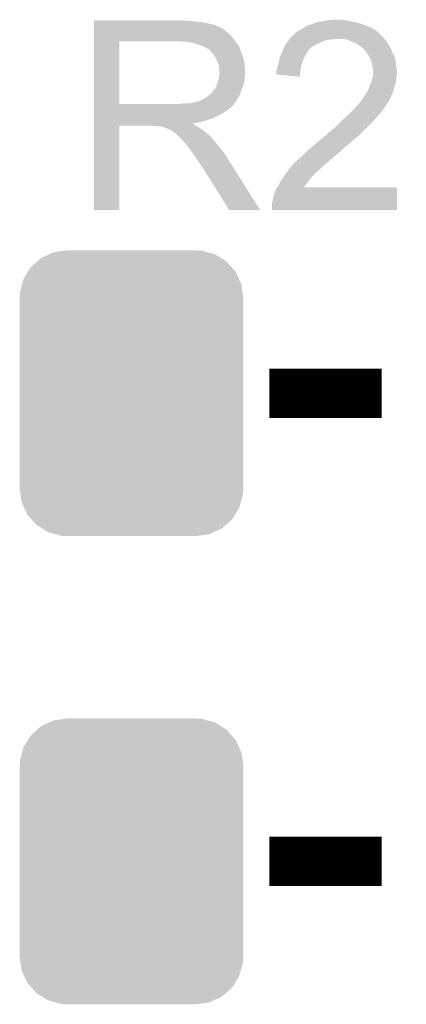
# Model space of a CAD drawing. Extents: x -1.3 to 24.2, y -3.9 to 53.4.
# Tile 52 of 57: x 8.2 to 10.2, y 40.3 to 45.4. Entities that reach past the tile are written whole.
import ezdxf

# ---------------------------------------------------------------- set-up
doc = ezdxf.new("R2010")
doc.units = 0
doc.layers.get('0').update_dxf_attribs({"linetype": 'CONTINUOUS'})
doc.layers.add('TWO-WIRE_ETH_3_CLICK_V103_GTO', color=11, linetype='CONTINUOUS')
doc.layers.add('TWO-WIRE_ETH_3_CLICK_V103_GTS', color=8, linetype='CONTINUOUS')

# ---------------------------------------------------------------- blocks, each defined once
blk = doc.blocks.new('CUSTOM_119')
for points in [[(-0.465932, 0.697008), (-0.425122, 0.715892), (0.461224, 0.697008), (0.431072, 0.715892)], [(-0.425122, 0.715892), (-0.402214, 0.726492), (0.431072, 0.715892), (0.392864, 0.726492)], [(-0.402214, 0.726492), (-0.346074, 0.73466), (0.392864, 0.726492), (0.36342, 0.73466)], [(-0.346074, 0.73466), (-0.33274, 0.7366), (0.36342, 0.73466), (0.33274, 0.7366)], [(-0.518606, 0.650592), (-0.486794, 0.678626), (0.515276, 0.650592), (0.490572, 0.678626)], [(-0.486794, 0.678626), (-0.465932, 0.697008), (0.490572, 0.678626), (0.461224, 0.697008)], [(-0.555872, 0.591092), (-0.53404, 0.625952), (0.55312, 0.591092), (0.536988, 0.625952)], [(-0.53404, 0.625952), (-0.518606, 0.650592), (0.536988, 0.625952), (0.515276, 0.650592)], [(-0.57464, 0.52344), (-0.563878, 0.562234), (0.572118, 0.52344), (0.566472, 0.562234)], [(-0.563878, 0.562234), (-0.555872, 0.591092), (0.566472, 0.562234), (0.55312, 0.591092)], [(-0.57658, 0.49276), (-0.57464, 0.52344), (0.57658, 0.49276), (0.572118, 0.52344)], [(-0.57658, -0.49276), (-0.57658, 0.49276), (0.57658, -0.49276), (0.57658, 0.49276)], [(-0.572116, -0.52344), (-0.57658, -0.49276), (0.57464, -0.52344), (0.57658, -0.49276)], [(-0.566472, -0.562234), (-0.572116, -0.52344), (0.563876, -0.562234), (0.57464, -0.52344)], [(-0.553118, -0.591092), (-0.566472, -0.562234), (0.555872, -0.591092), (0.563876, -0.562234)], [(-0.536988, -0.625952), (-0.553118, -0.591092), (0.534038, -0.625952), (0.555872, -0.591092)], [(-0.515274, -0.650592), (-0.536988, -0.625952), (0.518606, -0.650592), (0.534038, -0.625952)], [(-0.490572, -0.678626), (-0.515274, -0.650592), (0.486792, -0.678626), (0.518606, -0.650592)], [(-0.461222, -0.697008), (-0.490572, -0.678626), (0.465932, -0.697008), (0.486792, -0.678626)], [(-0.431072, -0.715892), (-0.461222, -0.697008), (0.42512, -0.715892), (0.465932, -0.697008)], [(-0.392862, -0.726492), (-0.431072, -0.715892), (0.402214, -0.726492), (0.42512, -0.715892)], [(-0.36342, -0.73466), (-0.392862, -0.726492), (0.346072, -0.73466), (0.402214, -0.726492)], [(-0.33274, -0.7366), (-0.36342, -0.73466), (0.33274, -0.7366), (0.346072, -0.73466)]]:
    blk.add_solid(points)

msp = doc.modelspace()

# ---------------------------------------------------------------- linework, layer by layer
at = {"layer": 'TWO-WIRE_ETH_3_CLICK_V103_GTO', "const_width": 0.254}
for points in [[(9.48944, 43.434), (10.06856, 43.434)], [(9.48944, 41.021), (10.06856, 41.021)]]:
    msp.add_lwpolyline(points, dxfattribs=at)
at = {"layer": 'TWO-WIRE_ETH_3_CLICK_V103_GTO'}
for points in [[(8.58522, 45.35424), (8.585222, 45.35678), (9.050022, 45.35424), (9.037322, 45.35678)], [(8.58522, 45.3517), (8.58522, 45.35424), (9.09066, 45.3517), (9.06272, 45.35424)], [(8.58522, 45.34916), (8.58522, 45.3517), (9.12114, 45.34916), (9.09066, 45.3517)], [(8.58522, 45.34408), (8.58522, 45.34916), (9.1567, 45.34408), (9.12114, 45.34916)], [(8.58522, 45.33646), (8.58522, 45.34408), (9.18718, 45.33646), (9.1567, 45.34408)], [(8.58522, 45.333918), (8.58522, 45.33646), (9.202422, 45.333918), (9.18718, 45.33646)], [(8.58522, 45.32884), (8.58522, 45.333918), (9.215124, 45.32884), (9.202422, 45.333918)], [(8.58522, 45.328818), (8.58522, 45.32884), (9.21766, 45.328818), (9.215124, 45.32884)], [(8.58522, 45.326296), (8.58522, 45.328818), (9.217678, 45.326296), (9.21766, 45.328818)], [(8.58522, 45.323758), (8.58522, 45.326296), (9.227822, 45.323758), (9.217678, 45.326296)], [(8.58522, 45.318678), (8.58522, 45.323758), (9.240522, 45.318678), (9.227822, 45.323758)], [(9.668932, 45.31868), (9.6774, 45.32376), (10.012682, 45.31868), (10.000826, 45.32376)], [(9.6774, 45.32376), (9.682478, 45.3263), (10.000826, 45.32376), (9.994898, 45.3263)], [(9.682478, 45.3263), (9.692642, 45.331382), (9.994898, 45.3263), (9.98067, 45.331382)], [(9.692642, 45.331382), (9.710422, 45.33646), (9.98067, 45.331382), (9.966452, 45.33646)], [(9.710422, 45.33646), (9.716348, 45.339), (9.966452, 45.33646), (9.95934, 45.339)], [(9.716348, 45.339), (9.728202, 45.34408), (9.95934, 45.339), (9.94029, 45.34408)], [(9.728202, 45.34408), (9.748522, 45.34916), (9.94029, 45.34408), (9.92124, 45.34916)], [(9.748522, 45.34916), (9.768838, 45.3517), (9.92124, 45.34916), (9.906, 45.3517)], [(9.768838, 45.3517), (9.791692, 45.356778), (9.906, 45.3517), (9.890762, 45.356778)], [(9.791692, 45.356778), (9.791702, 45.35678), (9.890762, 45.356778), (9.875522, 45.35678)], [(9.791702, 45.35678), (9.817098, 45.35932), (9.875522, 45.35678), (9.865358, 45.35932)], [(8.585218, 45.25772), (8.58522, 45.278038), (9.30656, 45.25772), (9.291322, 45.278038)], [(8.58522, 45.30852), (8.58522, 45.318678), (9.25576, 45.30852), (9.240522, 45.318678)], [(8.58522, 45.29582), (8.58522, 45.30852), (9.271, 45.29582), (9.25576, 45.30852)], [(8.58522, 45.278038), (8.58522, 45.29582), (9.291322, 45.278038), (9.271, 45.29582)], [(9.593156, 45.26026), (9.60374, 45.27296), (10.0838, 45.26026), (10.071102, 45.27296)], [(9.60374, 45.27296), (9.603742, 45.272962), (10.071102, 45.27296), (10.071102, 45.272962)], [(9.603742, 45.272962), (9.609826, 45.278036), (10.071102, 45.272962), (10.068562, 45.278036)], [(9.609826, 45.278036), (9.61287, 45.280574), (10.068562, 45.278036), (10.066026, 45.280574)], [(9.61287, 45.280574), (9.612878, 45.28058), (10.066026, 45.280574), (10.063486, 45.28058)], [(9.612878, 45.28058), (9.61898, 45.285668), (10.063486, 45.28058), (10.058396, 45.285668)], [(9.61898, 45.285668), (9.619002, 45.2882), (10.058396, 45.285668), (10.055864, 45.2882)], [(9.619002, 45.2882), (9.621526, 45.288206), (10.055864, 45.2882), (10.055858, 45.288206)], [(9.621526, 45.288206), (9.6266, 45.29328), (10.055858, 45.288206), (10.050782, 45.29328)], [(9.6266, 45.29328), (9.630406, 45.295818), (10.050782, 45.29328), (10.048242, 45.295818)], [(9.630406, 45.295818), (9.641842, 45.30344), (10.048242, 45.295818), (10.037574, 45.30344)], [(9.641842, 45.30344), (9.651998, 45.30852), (10.037574, 45.30344), (10.030462, 45.30852)], [(9.651998, 45.30852), (9.668932, 45.31868), (10.030462, 45.30852), (10.012682, 45.31868)], [(8.585212, 44.925002), (8.585218, 45.24756), (8.71474, 44.925002), (8.714762, 45.24756)], [(8.585218, 45.24756), (8.585218, 45.25772), (9.314462, 45.24756), (9.30656, 45.25772)], [(9.06018, 45.24502), (9.02208, 45.24756), (9.316438, 45.24502), (9.314462, 45.24756)], [(9.093202, 45.23994), (9.06018, 45.24502), (9.320388, 45.23994), (9.316438, 45.24502)], [(9.111842, 45.234856), (9.093202, 45.23994), (9.32434, 45.234856), (9.320388, 45.23994)], [(9.12114, 45.23232), (9.111842, 45.234856), (9.324346, 45.23232), (9.32434, 45.234856)], [(9.121156, 45.232314), (9.12114, 45.23232), (9.324346, 45.232314), (9.324346, 45.23232)], [(9.14146, 45.2247), (9.121156, 45.232314), (9.331958, 45.2247), (9.324346, 45.232314)], [(9.14147, 45.224696), (9.14146, 45.2247), (9.33196, 45.224696), (9.331958, 45.2247)], [(9.15924, 45.21708), (9.14147, 45.224696), (9.3345, 45.21708), (9.33196, 45.224696)], [(9.562318, 45.209458), (9.56818, 45.222158), (9.69772, 45.209458), (9.714048, 45.222158)], [(9.56818, 45.222158), (9.571082, 45.227238), (9.714048, 45.222158), (9.72058, 45.227238)], [(9.571082, 45.227238), (9.57834, 45.239942), (9.72058, 45.227238), (9.74916, 45.239942)], [(9.57834, 45.239942), (9.583782, 45.24756), (9.74916, 45.239942), (9.7663, 45.24756)], [(9.583782, 45.24756), (9.589224, 45.255178), (9.7663, 45.24756), (9.786616, 45.255178)], [(9.589224, 45.255178), (9.59104, 45.25772), (9.786616, 45.255178), (9.80694, 45.25772)], [(9.59104, 45.25772), (9.593156, 45.26026), (9.80694, 45.25772), (9.82472, 45.26026)], [(9.86791, 45.260258), (9.867898, 45.26026), (10.0838, 45.260258), (10.0838, 45.26026)], [(9.895838, 45.25518), (9.86791, 45.260258), (10.08761, 45.25518), (10.0838, 45.260258)], [(9.91616, 45.24502), (9.895838, 45.25518), (10.09523, 45.24502), (10.08761, 45.25518)], [(9.929712, 45.239938), (9.91616, 45.24502), (10.099042, 45.239938), (10.09523, 45.24502)], [(9.93648, 45.2374), (9.929712, 45.239938), (10.100566, 45.2374), (10.099042, 45.239938)], [(9.95172, 45.22724), (9.93648, 45.2374), (10.10666, 45.22724), (10.100566, 45.2374)], [(9.96188, 45.21962), (9.95172, 45.22724), (10.11047, 45.21962), (10.10666, 45.22724)], [(9.9695, 45.21454), (9.96188, 45.21962), (10.11301, 45.21454), (10.11047, 45.21962)], [(9.17194, 45.209462), (9.15924, 45.21708), (9.33704, 45.209462), (9.3345, 45.21708)], [(9.179562, 45.204378), (9.17194, 45.209462), (9.33922, 45.204378), (9.33704, 45.209462)], [(9.1821, 45.20184), (9.179562, 45.204378), (9.340308, 45.20184), (9.33922, 45.204378)], [(9.19081, 45.19168), (9.1821, 45.20184), (9.34466, 45.19168), (9.340308, 45.20184)], [(9.19734, 45.184062), (9.19081, 45.19168), (9.347518, 45.184062), (9.34466, 45.19168)], [(9.20641, 45.171362), (9.19734, 45.184062), (9.35228, 45.171362), (9.347518, 45.184062)], [(9.21004, 45.166278), (9.20641, 45.171362), (9.353806, 45.166278), (9.35228, 45.171362)], [(9.540242, 45.156122), (9.546102, 45.17136), (9.666604, 45.156122), (9.67232, 45.17136)], [(9.546102, 45.17136), (9.552938, 45.189138), (9.67232, 45.17136), (9.682478, 45.189138)], [(9.552938, 45.189138), (9.55294, 45.18914), (9.682478, 45.189138), (9.682478, 45.18914)], [(9.55294, 45.18914), (9.557628, 45.1993), (9.682478, 45.18914), (9.6901, 45.1993)], [(9.557628, 45.1993), (9.561146, 45.20692), (9.6901, 45.1993), (9.69518, 45.20692)], [(9.561146, 45.20692), (9.562318, 45.209458), (9.69518, 45.20692), (9.69772, 45.209458)], [(9.972042, 45.212), (9.9695, 45.21454), (10.11428, 45.212), (10.11301, 45.21454)], [(9.980932, 45.20184), (9.972042, 45.212), (10.11936, 45.20184), (10.11428, 45.212)], [(9.98982, 45.191682), (9.980932, 45.20184), (10.123714, 45.191682), (10.11936, 45.20184)], [(10.00252, 45.17136), (9.98982, 45.191682), (10.132424, 45.17136), (10.123714, 45.191682)], [(10.005424, 45.16628), (10.00252, 45.17136), (10.1346, 45.16628), (10.132424, 45.17136)], [(9.2202, 45.14596), (9.21004, 45.166278), (9.3599, 45.14596), (9.353806, 45.166278)], [(9.220202, 45.145958), (9.2202, 45.14596), (9.3599, 45.145958), (9.3599, 45.14596)], [(9.22782, 45.128178), (9.220202, 45.145958), (9.361518, 45.128178), (9.3599, 45.145958)], [(9.23036, 45.112938), (9.22782, 45.128178), (9.362904, 45.112938), (9.361518, 45.128178)], [(9.52754, 45.10024), (9.53262, 45.125638), (9.64992, 45.10024), (9.65454, 45.125638)], [(9.53262, 45.125638), (9.532622, 45.12564), (9.65454, 45.125638), (9.65454, 45.12564)], [(9.532622, 45.12564), (9.5377, 45.14088), (9.65454, 45.12564), (9.660636, 45.14088)], [(9.5377, 45.14088), (9.539394, 45.15104), (9.660636, 45.14088), (9.6647, 45.15104)], [(9.539394, 45.15104), (9.540242, 45.156122), (9.6647, 45.15104), (9.666604, 45.156122)], [(10.01268, 45.153582), (10.005424, 45.16628), (10.138834, 45.153582), (10.1346, 45.16628)], [(10.013318, 45.151038), (10.01268, 45.153582), (10.13968, 45.151038), (10.138834, 45.153582)], [(10.017762, 45.13326), (10.013318, 45.151038), (10.141904, 45.13326), (10.13968, 45.151038)], [(10.022838, 45.118022), (10.017762, 45.13326), (10.143808, 45.118022), (10.141904, 45.13326)], [(10.02284, 45.102784), (10.022838, 45.118022), (10.145712, 45.102784), (10.143808, 45.118022)], [(9.227818, 45.054518), (9.23036, 45.06976), (9.36244, 45.054518), (9.36244, 45.06976)], [(9.23036, 45.100238), (9.23036, 45.112938), (9.364058, 45.100238), (9.362904, 45.112938)], [(9.2329, 45.090082), (9.23036, 45.100238), (9.36498, 45.090082), (9.364058, 45.100238)], [(9.23036, 45.06976), (9.230722, 45.072296), (9.36244, 45.06976), (9.36244, 45.072296)], [(9.230722, 45.072296), (9.23181, 45.079918), (9.36244, 45.072296), (9.364978, 45.079918)], [(9.23181, 45.079918), (9.2329, 45.08754), (9.364978, 45.079918), (9.364978, 45.08754)], [(9.2329, 45.090078), (9.2329, 45.090082), (9.364978, 45.090078), (9.36498, 45.090082)], [(9.2329, 45.08754), (9.2329, 45.090078), (9.364978, 45.08754), (9.364978, 45.090078)], [(9.525, 45.090082), (9.526904, 45.0977), (9.648868, 45.090082), (9.64946, 45.0977)], [(9.525, 45.0774), (9.525, 45.090082), (9.647884, 45.0774), (9.648868, 45.090082)], [(9.646898, 45.064682), (9.525, 45.0774), (9.646898, 45.064682), (9.647884, 45.0774)], [(9.526904, 45.0977), (9.52754, 45.10024), (9.64946, 45.0977), (9.64992, 45.10024)], [(10.018682, 45.051978), (10.022838, 45.067218), (10.14476, 45.051978), (10.14476, 45.067218)], [(10.022838, 45.067218), (10.02284, 45.067222), (10.14476, 45.067218), (10.14476, 45.067222)], [(10.025378, 45.095162), (10.02284, 45.102784), (10.146666, 45.095162), (10.145712, 45.102784)], [(10.02284, 45.067222), (10.024108, 45.079918), (10.14476, 45.067222), (10.1473, 45.079918)], [(10.024108, 45.079918), (10.025124, 45.090078), (10.1473, 45.079918), (10.1473, 45.090078)], [(10.025124, 45.090078), (10.02538, 45.092618), (10.1473, 45.090078), (10.146984, 45.092618)], [(10.02538, 45.092618), (10.025378, 45.095162), (10.146984, 45.092618), (10.146666, 45.095162)], [(9.207486, 45.00118), (9.220198, 45.026578), (9.3472, 45.00118), (9.356432, 45.026578)], [(9.220198, 45.026578), (9.220706, 45.02912), (9.356432, 45.026578), (9.357358, 45.02912)], [(9.220706, 45.02912), (9.22274, 45.039278), (9.357358, 45.02912), (9.359616, 45.039278)], [(9.22274, 45.039278), (9.22697, 45.051978), (9.359616, 45.039278), (9.36244, 45.051978)], [(9.22697, 45.051978), (9.227818, 45.054518), (9.36244, 45.051978), (9.36244, 45.054518)], [(9.99744, 44.993562), (10.00506, 45.016418), (10.129518, 44.993562), (10.1346, 45.016418)], [(10.00506, 45.016418), (10.014092, 45.036738), (10.1346, 45.016418), (10.142218, 45.036738)], [(10.014092, 45.036738), (10.015222, 45.03928), (10.142218, 45.036738), (10.142642, 45.03928)], [(10.015222, 45.03928), (10.018682, 45.051978), (10.142642, 45.03928), (10.14476, 45.051978)], [(9.169398, 44.963078), (9.178922, 44.970698), (9.332594, 44.963078), (9.33704, 44.970698)], [(9.178922, 44.970698), (9.182098, 44.973238), (9.33704, 44.970698), (9.337886, 44.973238)], [(9.182098, 44.973238), (9.194798, 44.985938), (9.337886, 44.973238), (9.342118, 44.985938)], [(9.194798, 44.985938), (9.204956, 45.001172), (9.342118, 44.985938), (9.347196, 45.001172)], [(9.204956, 45.001172), (9.207486, 45.00118), (9.347196, 45.001172), (9.3472, 45.00118)], [(9.976272, 44.96308), (9.98135, 44.970696), (10.11682, 44.96308), (10.11936, 44.970696)], [(9.98135, 44.970696), (9.983046, 44.97324), (10.11936, 44.970696), (10.121896, 44.97324)], [(9.983046, 44.97324), (9.98474, 44.97578), (10.121896, 44.97324), (10.122848, 44.97578)], [(9.98474, 44.97578), (9.997436, 44.993558), (10.122848, 44.97578), (10.129518, 44.993558)], [(9.997436, 44.993558), (9.99744, 44.993562), (10.129518, 44.993558), (10.129518, 44.993562)], [(8.58521, 44.912282), (8.585212, 44.92498), (9.296402, 44.912282), (9.306982, 44.92498)], [(8.585212, 44.92498), (8.585212, 44.925002), (9.022078, 44.92498), (8.71474, 44.925002)], [(9.022078, 44.92498), (9.0424, 44.92752), (9.306982, 44.92498), (9.3091, 44.92752)], [(9.065258, 44.92752), (9.088118, 44.93006), (9.3091, 44.92752), (9.311132, 44.93006)], [(9.088118, 44.93006), (9.128754, 44.940218), (9.311132, 44.93006), (9.319258, 44.940218)], [(9.128754, 44.940218), (9.128756, 44.94022), (9.319258, 44.940218), (9.31926, 44.94022)], [(9.128756, 44.94022), (9.131298, 44.942756), (9.31926, 44.94022), (9.320738, 44.942756)], [(9.131298, 44.942756), (9.13892, 44.9453), (9.320738, 44.942756), (9.322222, 44.9453)], [(9.13892, 44.9453), (9.146538, 44.950378), (9.322222, 44.9453), (9.325184, 44.950378)], [(9.146538, 44.950378), (9.1567, 44.95546), (9.325184, 44.950378), (9.32815, 44.95546)], [(9.1567, 44.95546), (9.169398, 44.963078), (9.32815, 44.95546), (9.332594, 44.963078)], [(9.92632, 44.89958), (9.94156, 44.91482), (10.07872, 44.89958), (10.088244, 44.91482)], [(9.94156, 44.91482), (9.945792, 44.9199), (10.088244, 44.91482), (10.09142, 44.9199)], [(9.945792, 44.9199), (9.95426, 44.93006), (10.09142, 44.9199), (10.098676, 44.93006)], [(9.95426, 44.93006), (9.959702, 44.93768), (10.098676, 44.93006), (10.104118, 44.93768)], [(9.959702, 44.93768), (9.966962, 44.947842), (10.104118, 44.93768), (10.109198, 44.947842)], [(9.966962, 44.947842), (9.97204, 44.952924), (10.109198, 44.947842), (10.11174, 44.952924)], [(9.97204, 44.952924), (9.974582, 44.960544), (10.11174, 44.952924), (10.11555, 44.960544)], [(9.974582, 44.960544), (9.976272, 44.96308), (10.11555, 44.960544), (10.11682, 44.96308)], [(8.58521, 44.9072), (8.58521, 44.912282), (9.29132, 44.9072), (9.296402, 44.912282)], [(8.58521, 44.902118), (8.58521, 44.9072), (9.283698, 44.902118), (9.29132, 44.9072)], [(8.58521, 44.89704), (8.58521, 44.902118), (9.278618, 44.89704), (9.283698, 44.902118)], [(8.58521, 44.88942), (8.58521, 44.89704), (9.268458, 44.88942), (9.278618, 44.89704)], [(8.58521, 44.88434), (8.58521, 44.88942), (9.2583, 44.88434), (9.268458, 44.88942)], [(8.58521, 44.87418), (8.58521, 44.88434), (9.245598, 44.87418), (9.2583, 44.88434)], [(8.58521, 44.8691), (8.58521, 44.87418), (9.2329, 44.8691), (9.245598, 44.87418)], [(8.58521, 44.86148), (8.58521, 44.8691), (9.217662, 44.86148), (9.2329, 44.8691)], [(9.87845, 44.85386), (9.903068, 44.87672), (10.04062, 44.85386), (10.06094, 44.87672)], [(9.903068, 44.87672), (9.90854, 44.8818), (10.06094, 44.87672), (10.06489, 44.8818)], [(9.90854, 44.8818), (9.92632, 44.89958), (10.06489, 44.8818), (10.07872, 44.89958)], [(8.5852, 44.378902), (8.585208, 44.813198), (8.714718, 44.378902), (8.71474, 44.813198)], [(8.585208, 44.82338), (8.58521, 44.82846), (9.090882, 44.82338), (9.11606, 44.82846)], [(8.585208, 44.823378), (8.585208, 44.82338), (9.093204, 44.823378), (9.090882, 44.82338)], [(8.585208, 44.820838), (8.585208, 44.823378), (9.09828, 44.820838), (9.093204, 44.823378)], [(8.585208, 44.81322), (8.585208, 44.820838), (9.105904, 44.81322), (9.09828, 44.820838)], [(8.585208, 44.813198), (8.585208, 44.81322), (8.71474, 44.813198), (8.882378, 44.81322)], [(8.58521, 44.851318), (8.58521, 44.86148), (9.199878, 44.851318), (9.217662, 44.86148)], [(8.58521, 44.84624), (8.58521, 44.851318), (9.1821, 44.84624), (9.199878, 44.851318)], [(8.58521, 44.838622), (8.58521, 44.84624), (9.15924, 44.838622), (9.1821, 44.84624)], [(8.58521, 44.83354), (8.58521, 44.838622), (9.13892, 44.83354), (9.15924, 44.838622)], [(8.58521, 44.82846), (8.58521, 44.83354), (9.11606, 44.82846), (9.13892, 44.83354)], [(8.897618, 44.81068), (8.882378, 44.81322), (9.112254, 44.81068), (9.105904, 44.81322)], [(9.81964, 44.79798), (9.83742, 44.813218), (9.98728, 44.79798), (10.002518, 44.813218)], [(9.83742, 44.813218), (9.860278, 44.836078), (10.002518, 44.813218), (10.025378, 44.836078)], [(9.860278, 44.836078), (9.8679, 44.8437), (10.025378, 44.836078), (10.03046, 44.8437)], [(9.8679, 44.8437), (9.87298, 44.84878), (10.03046, 44.8437), (10.03554, 44.84878)], [(9.87298, 44.84878), (9.87845, 44.85386), (10.03554, 44.84878), (10.04062, 44.85386)], [(8.925558, 44.808142), (8.917936, 44.81068), (9.118598, 44.808142), (9.112254, 44.81068)], [(8.935716, 44.80814), (8.925558, 44.808142), (9.118602, 44.80814), (9.118598, 44.808142)], [(8.95858, 44.80052), (8.935716, 44.80814), (9.131302, 44.80052), (9.118602, 44.80814)], [(8.966196, 44.795442), (8.95858, 44.80052), (9.139764, 44.795442), (9.131302, 44.80052)], [(8.976358, 44.792902), (8.966196, 44.795442), (9.143998, 44.792902), (9.139764, 44.795442)], [(8.976362, 44.7929), (8.976358, 44.792902), (9.144, 44.7929), (9.143998, 44.792902)], [(8.983978, 44.787822), (8.976362, 44.7929), (9.150348, 44.787822), (9.144, 44.7929)], [(8.989056, 44.785282), (8.983978, 44.787822), (9.153524, 44.785282), (9.150348, 44.787822)], [(8.991594, 44.782746), (8.989056, 44.785282), (9.156694, 44.782746), (9.153524, 44.785282)], [(8.994134, 44.78274), (8.991594, 44.782746), (9.1567, 44.78274), (9.156694, 44.782746)], [(9.001762, 44.775118), (8.994134, 44.78274), (9.16686, 44.775118), (9.1567, 44.78274)], [(9.0043, 44.77258), (9.001762, 44.775118), (9.1694, 44.77258), (9.16686, 44.775118)], [(9.013828, 44.764958), (9.0043, 44.77258), (9.177022, 44.764958), (9.1694, 44.77258)], [(9.016998, 44.762422), (9.013828, 44.764958), (9.180192, 44.762422), (9.177022, 44.764958)], [(9.024622, 44.754798), (9.016998, 44.762422), (9.189722, 44.754798), (9.180192, 44.762422)], [(9.77646, 44.759882), (9.786616, 44.770038), (9.94749, 44.759882), (9.95934, 44.770038)], [(9.786616, 44.770038), (9.78916, 44.77258), (9.95934, 44.770038), (9.961456, 44.77258)], [(9.78916, 44.77258), (9.804396, 44.785278), (9.961456, 44.77258), (9.972038, 44.785278)], [(9.804396, 44.785278), (9.81964, 44.79798), (9.972038, 44.785278), (9.98728, 44.79798)], [(9.03986, 44.73956), (9.024622, 44.754798), (9.20242, 44.73956), (9.189722, 44.754798)], [(9.055098, 44.72432), (9.03986, 44.73956), (9.21385, 44.72432), (9.20242, 44.73956)], [(9.057638, 44.719244), (9.055098, 44.72432), (9.217658, 44.719244), (9.21385, 44.72432)], [(9.057642, 44.71924), (9.057638, 44.719244), (9.21766, 44.71924), (9.217658, 44.719244)], [(9.060178, 44.7167), (9.057642, 44.71924), (9.219884, 44.7167), (9.21766, 44.71924)], [(9.073514, 44.69892), (9.060178, 44.7167), (9.23544, 44.69892), (9.219884, 44.7167)], [(9.7155, 44.70908), (9.730316, 44.72178), (9.887132, 44.70908), (9.903462, 44.72178)], [(9.730316, 44.72178), (9.75106, 44.739558), (9.903462, 44.72178), (9.923776, 44.739558)], [(9.75106, 44.739558), (9.751062, 44.73956), (9.923776, 44.739558), (9.92378, 44.73956)], [(9.751062, 44.73956), (9.753604, 44.742102), (9.92378, 44.73956), (9.926744, 44.742102)], [(9.753604, 44.742102), (9.75868, 44.744642), (9.926744, 44.742102), (9.929708, 44.744642)], [(9.75868, 44.744642), (9.766302, 44.75226), (9.929708, 44.744642), (9.938596, 44.75226)], [(9.766302, 44.75226), (9.77646, 44.759882), (9.938596, 44.75226), (9.94749, 44.759882)], [(9.09066, 44.67606), (9.073514, 44.69892), (9.253728, 44.67606), (9.23544, 44.69892)], [(9.092356, 44.673518), (9.09066, 44.67606), (9.25576, 44.673518), (9.253728, 44.67606)], [(9.1059, 44.6532), (9.092356, 44.673518), (9.268692, 44.6532), (9.25576, 44.673518)], [(9.65708, 44.65574), (9.66978, 44.66844), (9.825566, 44.65574), (9.842498, 44.66844)], [(9.66978, 44.66844), (9.674858, 44.673518), (9.842498, 44.66844), (9.847578, 44.673518)], [(9.674858, 44.673518), (9.67994, 44.6786), (9.847578, 44.673518), (9.8552, 44.6786)], [(9.67994, 44.6786), (9.682474, 44.681134), (9.8552, 44.6786), (9.857734, 44.681134)], [(9.682474, 44.681134), (9.68248, 44.68114), (9.857734, 44.681134), (9.857734, 44.68114)], [(9.68248, 44.68114), (9.685474, 44.683674), (9.857734, 44.68114), (9.85774, 44.683674)], [(9.685474, 44.683674), (9.709496, 44.704), (9.85774, 44.683674), (9.8806, 44.704)], [(9.709496, 44.704), (9.7155, 44.70908), (9.8806, 44.704), (9.887132, 44.70908)], [(9.111616, 44.64558), (9.1059, 44.6532), (9.27354, 44.64558), (9.268692, 44.6532)], [(9.12114, 44.632878), (9.111616, 44.64558), (9.281524, 44.632878), (9.27354, 44.64558)], [(9.13384, 44.61256), (9.12114, 44.632878), (9.294292, 44.61256), (9.281524, 44.632878)], [(9.143998, 44.597322), (9.13384, 44.61256), (9.303868, 44.597322), (9.294292, 44.61256)], [(9.603742, 44.60494), (9.63422, 44.63542), (9.767886, 44.60494), (9.802176, 44.63542)], [(9.63422, 44.63542), (9.654222, 44.6532), (9.802176, 44.63542), (9.82218, 44.6532)], [(9.654222, 44.6532), (9.65708, 44.65574), (9.82218, 44.6532), (9.825566, 44.65574)], [(9.146538, 44.592244), (9.143998, 44.597322), (9.307058, 44.592244), (9.303868, 44.597322)], [(9.154154, 44.584626), (9.146538, 44.592244), (9.311846, 44.584626), (9.307058, 44.592244)], [(9.15416, 44.582084), (9.154154, 44.584626), (9.313444, 44.582084), (9.311846, 44.584626)], [(9.281158, 44.37889), (9.15416, 44.582084), (9.441134, 44.37889), (9.313444, 44.582084)], [(9.567328, 44.556674), (9.569022, 44.559214), (9.718026, 44.556674), (9.71804, 44.559214)], [(9.569022, 44.559214), (9.5758, 44.56938), (9.71804, 44.559214), (9.7282, 44.56938)], [(9.5758, 44.56938), (9.57975, 44.574462), (9.7282, 44.56938), (9.73328, 44.574462)], [(9.57975, 44.574462), (9.593576, 44.59224), (9.73328, 44.574462), (9.7536, 44.59224)], [(9.593576, 44.59224), (9.59358, 44.592244), (9.7536, 44.59224), (9.753604, 44.592244)], [(9.59358, 44.592244), (9.593602, 44.59478), (9.753604, 44.592244), (9.756456, 44.59478)], [(9.593602, 44.59478), (9.596124, 44.594788), (9.756456, 44.59478), (9.756466, 44.594788)], [(9.596124, 44.594788), (9.603742, 44.60494), (9.756466, 44.594788), (9.767886, 44.60494)], [(9.53516, 44.503342), (9.54278, 44.51858), (9.673196, 44.503342), (9.68502, 44.51858)], [(9.54278, 44.51858), (9.545322, 44.523662), (9.68502, 44.51858), (9.68883, 44.523662)], [(9.545322, 44.523662), (9.562252, 44.549058), (9.68883, 44.523662), (9.70788, 44.549058)], [(9.562252, 44.549058), (9.565638, 44.554138), (9.70788, 44.549058), (9.71296, 44.554138)], [(9.565638, 44.554138), (9.567328, 44.556674), (9.71296, 44.554138), (9.718026, 44.556674)], [(9.509762, 44.44746), (9.51484, 44.462704), (10.14729, 44.44746), (10.147292, 44.462704)], [(9.51484, 44.462704), (9.514862, 44.46524), (10.147292, 44.462704), (10.147294, 44.46524)], [(9.514862, 44.46524), (9.517384, 44.465258), (10.147294, 44.46524), (10.147294, 44.465258)], [(9.517384, 44.465258), (9.519922, 44.475402), (10.147294, 44.465258), (10.147296, 44.475402)], [(9.519922, 44.475402), (9.525002, 44.488102), (10.147296, 44.475402), (10.147298, 44.488102)], [(9.525002, 44.488102), (9.530064, 44.495698), (10.147298, 44.488102), (10.1473, 44.495698)], [(9.530064, 44.495698), (9.530078, 44.49572), (10.1473, 44.495698), (9.667284, 44.49572)], [(9.530078, 44.49572), (9.53516, 44.503342), (9.667284, 44.49572), (9.673196, 44.503342)], [(9.50214, 44.406822), (9.50468, 44.41952), (10.147282, 44.406822), (10.147284, 44.41952)], [(9.50214, 44.378902), (9.50214, 44.406822), (10.147278, 44.378902), (10.147282, 44.406822)], [(9.50468, 44.41952), (9.50722, 44.43476), (10.147284, 44.41952), (10.147288, 44.43476)], [(9.50722, 44.43476), (9.509762, 44.44746), (10.147288, 44.43476), (10.14729, 44.44746)], [(8.714718, 44.37888), (8.5852, 44.378902), (8.714718, 44.37888), (8.714718, 44.378902)], [(9.44114, 44.37888), (9.441134, 44.37889), (9.44114, 44.37888), (9.281158, 44.37889)], [(10.147278, 44.37888), (9.50214, 44.378902), (10.147278, 44.37888), (10.147278, 44.378902)]]:
    msp.add_solid(points, dxfattribs=at)

# ---------------------------------------------------------------- block references
at = {"layer": 'TWO-WIRE_ETH_3_CLICK_V103_GTS'}
for p in [(8.77824, 43.434), (8.77824, 41.021)]:
    msp.add_blockref('CUSTOM_119', p, dxfattribs=at)

doc.saveas('drawing.dxf')
